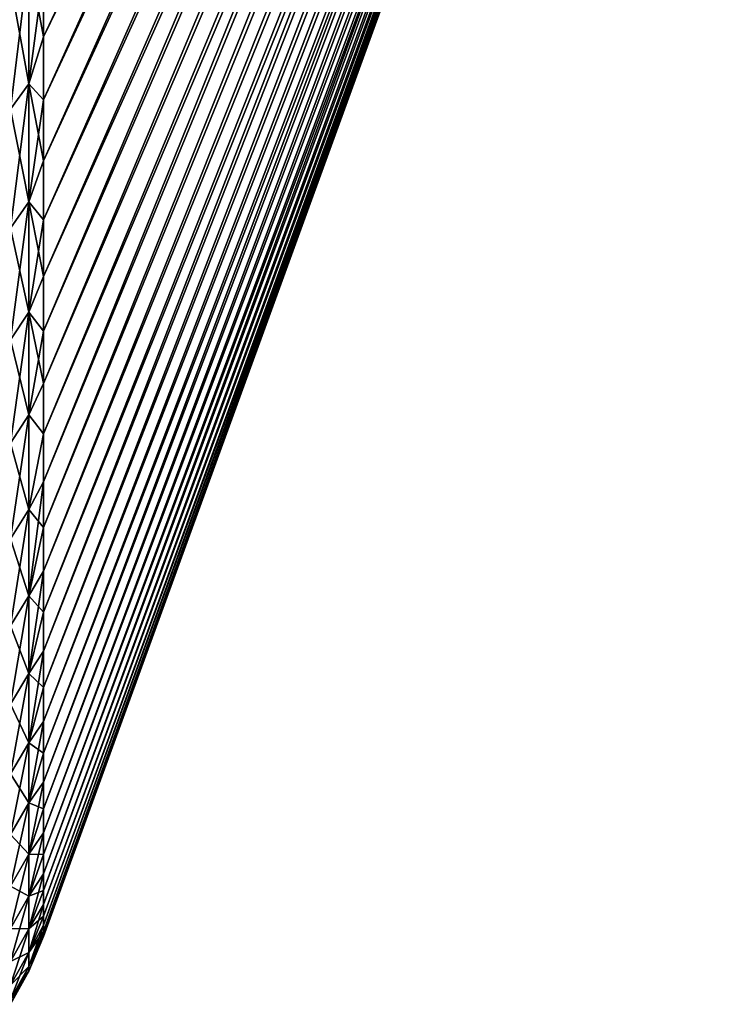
# Model space of a CAD drawing. Header units: metres. Extents: x -61 to 49, y -32 to 32.
# Tile 5 of 256: x -55.53 to -50.17, y -30.65 to -23. Entities that reach past the tile are written whole.
import ezdxf

# ---------------------------------------------------------------- set-up
doc = ezdxf.new("R2010")
doc.units = ezdxf.units.M
doc.layers.add('solid_K_27_40_10_000Y34', color=7, linetype='CONTINUOUS')

msp = doc.modelspace()

# ---------------------------------------------------------------- linework, layer by layer
at = {"layer": 'solid_K_27_40_10_000Y34'}
for points in [[(-55.347095, -23.623631, 18.697451), (-50.168861, -12.529755, 9.789314), (-50.168861, -12.18048, 10.220633)], [(-55.347095, -23.134371, 19.299519), (-55.347095, -23.623631, 18.697451), (-50.168861, -12.18048, 10.220633)], [(-55.347095, -22.62977, 19.888792), (-55.347095, -23.134371, 19.299519), (-50.168861, -12.18048, 10.220633)], [(-55.347095, -23.134371, -19.29952), (-50.168861, -12.180488, -10.220624), (-50.168861, -12.529761, -9.789305)], [(-55.347095, -23.134371, -19.29952), (-55.347095, -22.629772, -19.88879), (-50.168861, -12.180488, -10.220624)], [(-55.347095, -24.097225, 18.082983), (-50.168861, -12.863764, 9.346068), (-50.168861, -12.529755, 9.789314)], [(-55.347095, -23.623631, 18.697451), (-55.347095, -24.097225, 18.082983), (-50.168861, -12.529755, 9.789314)], [(-55.347095, -24.097221, -18.082989), (-50.168861, -12.529761, -9.789305), (-50.168861, -12.86377, -9.34606)], [(-55.347095, -23.623629, -18.697454), (-55.347095, -23.134371, -19.29952), (-50.168861, -12.529761, -9.789305)], [(-55.347095, -24.097221, -18.082989), (-55.347095, -23.623629, -18.697454), (-50.168861, -12.529761, -9.789305)], [(-55.347095, -24.55484, 17.456528), (-50.168861, -13.1821, 8.891437), (-50.168861, -12.863764, 9.346068)], [(-55.347095, -24.097225, 18.082983), (-55.347095, -24.55484, 17.456528), (-50.168861, -12.863764, 9.346068)], [(-55.347095, -24.554836, -17.456535), (-50.168861, -12.86377, -9.34606), (-50.168861, -13.182107, -8.891427)], [(-55.347095, -24.554836, -17.456535), (-55.347095, -24.097221, -18.082989), (-50.168861, -12.86377, -9.34606)], [(-55.347095, -25.420923, 16.169329), (-50.168861, -13.484377, 8.425971), (-50.168861, -13.1821, 8.891437)], [(-55.347095, -24.99617, 16.818504), (-55.347095, -25.420923, 16.169329), (-50.168861, -13.1821, 8.891437)], [(-55.347095, -24.55484, 17.456528), (-55.347095, -24.99617, 16.818504), (-50.168861, -13.1821, 8.891437)], [(-55.347095, -24.996166, -16.818508), (-50.168861, -13.182107, -8.891427), (-50.168861, -13.484383, -8.425961)], [(-55.347095, -24.996166, -16.818508), (-55.347095, -24.554836, -17.456535), (-50.168861, -13.182107, -8.891427)], [(-55.347095, -25.828819, 15.509437), (-50.168861, -13.770225, 7.950241), (-50.168861, -13.484377, 8.425971)], [(-55.347095, -25.420923, 16.169329), (-55.347095, -25.828819, 15.509437), (-50.168861, -13.484377, 8.425971)], [(-55.347095, -25.828819, -15.509438), (-50.168861, -13.484383, -8.425961), (-50.168861, -13.77023, -7.950231)], [(-55.347095, -25.420921, -16.169333), (-55.347095, -24.996166, -16.818508), (-50.168861, -13.484383, -8.425961)], [(-55.347095, -25.828819, -15.509438), (-55.347095, -25.420921, -16.169333), (-50.168861, -13.484383, -8.425961)], [(-55.347095, -26.592976, 14.159246), (-50.168861, -14.039296, 7.464823), (-50.168861, -13.770225, 7.950241)], [(-55.347095, -26.219589, 14.839262), (-55.347095, -26.592976, 14.159246), (-50.168861, -13.770225, 7.950241)], [(-55.347095, -25.828819, 15.509437), (-55.347095, -26.219589, 14.839262), (-50.168861, -13.770225, 7.950241)], [(-55.347095, -26.219591, -14.839261), (-50.168861, -13.77023, -7.950231), (-50.168861, -14.039301, -7.464814)], [(-55.347095, -26.219591, -14.839261), (-55.347095, -25.828819, -15.509438), (-50.168861, -13.77023, -7.950231)], [(-55.347095, -26.948729, 13.469842), (-50.168861, -14.291262, 6.970312), (-50.168861, -14.039296, 7.464823)], [(-55.347095, -26.592976, 14.159246), (-55.347095, -26.948729, 13.469842), (-50.168861, -14.039296, 7.464823)], [(-55.347095, -26.948729, -13.469841), (-50.168861, -14.039301, -7.464814), (-50.168861, -14.291266, -6.970302)], [(-55.347095, -26.592976, -14.159245), (-55.347095, -26.219591, -14.839261), (-50.168861, -14.039301, -7.464814)], [(-55.347095, -26.948729, -13.469841), (-55.347095, -26.592976, -14.159245), (-50.168861, -14.039301, -7.464814)], [(-55.347095, -27.286613, 12.771505), (-50.168861, -14.525816, 6.467309), (-50.168861, -14.291262, 6.970312)], [(-55.347095, -26.948729, 13.469842), (-55.347095, -27.286613, 12.771505), (-50.168861, -14.291262, 6.970312)], [(-55.347095, -27.286613, -12.771504), (-50.168861, -14.291266, -6.970302), (-50.168861, -14.525821, -6.467299)], [(-55.347095, -27.286613, -12.771504), (-55.347095, -26.948729, -13.469841), (-50.168861, -14.291266, -6.970302)], [(-55.347095, -27.907894, 11.349891), (-50.168861, -14.742673, 5.956426), (-50.168861, -14.525816, 6.467309)], [(-55.347095, -27.606405, 12.064698), (-55.347095, -27.907894, 11.349891), (-50.168861, -14.525816, 6.467309)], [(-55.347095, -27.286613, 12.771505), (-55.347095, -27.606405, 12.064698), (-50.168861, -14.525816, 6.467309)], [(-55.347095, -27.606405, -12.064698), (-50.168861, -14.525821, -6.467299), (-50.168861, -14.742678, -5.956415)], [(-55.347095, -27.606405, -12.064698), (-55.347095, -27.286613, -12.771504), (-50.168861, -14.525821, -6.467299)], [(-55.347095, -28.190878, 10.627558), (-50.168861, -14.941568, 5.438286), (-50.168861, -14.742673, 5.956426)], [(-55.347095, -27.907894, 11.349891), (-55.347095, -28.190878, 10.627558), (-50.168861, -14.742673, 5.956426)], [(-55.347095, -28.190878, -10.62756), (-50.168861, -14.742678, -5.956415), (-50.168861, -14.941572, -5.438275)], [(-55.347095, -27.907894, -11.349893), (-55.347095, -27.606405, -12.064698), (-50.168861, -14.742678, -5.956415)], [(-55.347095, -28.190878, -10.62756), (-55.347095, -27.907894, -11.349893), (-50.168861, -14.742678, -5.956415)], [(-55.347095, -28.45517, 9.898176), (-50.168861, -15.122259, 4.913521), (-50.168861, -14.941568, 5.438286)], [(-55.347095, -28.190878, 10.627558), (-55.347095, -28.45517, 9.898176), (-50.168861, -14.941568, 5.438286)], [(-55.347095, -28.455168, -9.89818), (-50.168861, -14.941572, -5.438275), (-50.168861, -15.122263, -4.91351)], [(-55.347095, -28.455168, -9.89818), (-55.347095, -28.190878, -10.62756), (-50.168861, -14.941572, -5.438275)], [(-55.347095, -28.926987, 8.420214), (-50.168861, -15.284527, 4.382769), (-50.168861, -15.122259, 4.913521)], [(-55.347095, -28.700594, 9.162232), (-55.347095, -28.926987, 8.420214), (-50.168861, -15.122259, 4.913521)], [(-55.347095, -28.45517, 9.898176), (-55.347095, -28.700594, 9.162232), (-50.168861, -15.122259, 4.913521)], [(-55.347095, -28.700592, -9.162236), (-50.168861, -15.122263, -4.91351), (-50.168861, -15.28453, -4.382758)], [(-55.347095, -28.700592, -9.162236), (-55.347095, -28.455168, -9.89818), (-50.168861, -15.122263, -4.91351)], [(-55.347095, -29.134199, 7.672612), (-50.168861, -15.428172, 3.846677), (-50.168861, -15.284527, 4.382769)], [(-55.347095, -28.926987, 8.420214), (-55.347095, -29.134199, 7.672612), (-50.168861, -15.284527, 4.382769)], [(-55.347095, -29.134199, -7.672615), (-50.168861, -15.28453, -4.382758), (-50.168861, -15.428175, -3.846666)], [(-55.347095, -28.926987, -8.420217), (-55.347095, -28.700592, -9.162236), (-50.168861, -15.28453, -4.382758)], [(-55.347095, -29.134199, -7.672615), (-55.347095, -28.926987, -8.420217), (-50.168861, -15.28453, -4.382758)], [(-55.347095, -29.322094, 6.919924), (-50.168861, -15.55302, 3.305899), (-50.168861, -15.428172, 3.846677)], [(-55.347095, -29.134199, 7.672612), (-55.347095, -29.322094, 6.919924), (-50.168861, -15.428172, 3.846677)], [(-55.347095, -29.322094, -6.919926), (-50.168861, -15.428175, -3.846666), (-50.168861, -15.553022, -3.305888)], [(-55.347095, -29.322094, -6.919926), (-55.347095, -29.134199, -7.672615), (-50.168861, -15.428175, -3.846666)], [(-55.347095, -29.639444, 5.401287), (-50.168861, -15.65892, 2.761093), (-50.168861, -15.55302, 3.305899)], [(-55.347095, -29.490547, 6.162648), (-55.347095, -29.639444, 5.401287), (-50.168861, -15.55302, 3.305899)], [(-55.347095, -29.322094, 6.919924), (-55.347095, -29.490547, 6.162648), (-50.168861, -15.55302, 3.305899)], [(-55.347095, -29.490547, -6.162649), (-50.168861, -15.553022, -3.305888), (-50.168861, -15.658922, -2.761082)], [(-55.347095, -29.490547, -6.162649), (-55.347095, -29.322094, -6.919926), (-50.168861, -15.553022, -3.305888)], [(-55.347095, -29.76869, 4.636345), (-50.168861, -15.745742, 2.212923), (-50.168861, -15.65892, 2.761093)], [(-55.347095, -29.639444, 5.401287), (-55.347095, -29.76869, 4.636345), (-50.168861, -15.65892, 2.761093)], [(-55.347095, -29.76869, -4.636345), (-50.168861, -15.658922, -2.761082), (-50.168861, -15.745744, -2.212912)], [(-55.347095, -29.639444, -5.401287), (-55.347095, -29.490547, -6.162649), (-50.168861, -15.658922, -2.761082)], [(-55.347095, -29.76869, -4.636345), (-55.347095, -29.639444, -5.401287), (-50.168861, -15.658922, -2.761082)], [(-55.347095, -29.878197, 3.868329), (-50.168861, -15.81338, 1.662057), (-50.168861, -15.745742, 2.212923)], [(-55.347095, -29.76869, 4.636345), (-55.347095, -29.878197, 3.868329), (-50.168861, -15.745742, 2.212923)], [(-55.347095, -29.878197, -3.868329), (-50.168861, -15.745744, -2.212912), (-50.168861, -15.813381, -1.662046)], [(-55.347095, -29.878197, -3.868329), (-55.347095, -29.76869, -4.636345), (-50.168861, -15.745744, -2.212912)], [(-55.347095, -30.037718, 2.32511), (-50.168861, -15.861752, 1.109166), (-50.168861, -15.81338, 1.662057)], [(-55.347095, -29.967892, 3.097747), (-55.347095, -30.037718, 2.32511), (-50.168861, -15.81338, 1.662057)], [(-55.347095, -29.878197, 3.868329), (-55.347095, -29.967892, 3.097747), (-50.168861, -15.81338, 1.662057)], [(-55.347095, -29.967892, -3.097748), (-50.168861, -15.813381, -1.662046), (-50.168861, -15.861753, -1.109155)], [(-55.347095, -29.967892, -3.097748), (-55.347095, -29.878197, -3.868329), (-50.168861, -15.813381, -1.662046)], [(-55.347095, -30.087626, 1.550931), (-50.168861, -15.890799, 0.554924), (-50.168861, -15.861752, 1.109166)], [(-55.347095, -30.037718, 2.32511), (-55.347095, -30.087626, 1.550931), (-50.168861, -15.861752, 1.109166)], [(-55.347095, -30.087626, -1.550933), (-50.168861, -15.861753, -1.109155), (-50.168861, -15.890799, -0.554913)], [(-55.347095, -30.037716, -2.325112), (-55.347095, -29.967892, -3.097748), (-50.168861, -15.861753, -1.109155)], [(-55.347095, -30.087626, -1.550933), (-55.347095, -30.037716, -2.325112), (-50.168861, -15.861753, -1.109155)], [(-55.347095, -30.127571, -0.000002), (-50.168861, -15.900485, 0.000006), (-50.168861, -15.890799, 0.554924)], [(-55.347095, -30.117584, 0.775722), (-55.347095, -30.127571, -0.000002), (-50.168861, -15.890799, 0.554924)], [(-55.347095, -30.087626, 1.550931), (-55.347095, -30.117584, 0.775722), (-50.168861, -15.890799, 0.554924)], [(-55.347095, -30.117584, -0.775725), (-50.168861, -15.890799, -0.554913), (-50.168861, -15.900485, 0.000006)], [(-55.347095, -30.117584, -0.775725), (-55.347095, -30.087626, -1.550933), (-50.168861, -15.890799, -0.554913)], [(-55.347095, -30.127571, -0.000002), (-55.347095, -30.117584, -0.775725), (-50.168861, -15.900485, 0.000006)], [(-55.603855, -22.71307, -20.585926), (-55.461613, -22.522955, -20.413616), (-55.461613, -23.497473, -19.283878)], [(-55.603855, -23.695814, 19.446651), (-55.461613, -23.497473, 19.283878), (-55.461613, -22.522955, 20.413616)], [(-55.603855, -22.71307, 20.585926), (-55.603855, -23.695814, 19.446651), (-55.461613, -22.522955, 20.413616)], [(-55.461613, -22.522955, -20.413616), (-55.347095, -22.629772, -19.88879), (-55.347095, -23.134371, -19.29952)], [(-55.461613, -23.497473, -19.283878), (-55.461613, -22.522955, -20.413616), (-55.347095, -23.134371, -19.29952)], [(-55.461613, -22.522955, 20.413616), (-55.461613, -23.497473, 19.283878), (-55.347095, -22.62977, 19.888792)], [(-55.461613, -23.497473, 19.283878), (-55.347095, -23.134371, 19.299519), (-55.347095, -22.62977, 19.888792)], [(-55.603855, -23.695814, -19.446651), (-55.603855, -22.71307, -20.585926), (-55.461613, -23.497473, -19.283878)], [(-55.461613, -23.497473, -19.283878), (-55.347095, -23.134371, -19.29952), (-55.347095, -23.623629, -18.697454)], [(-55.461613, -23.497473, 19.283878), (-55.347095, -23.623631, 18.697451), (-55.347095, -23.134371, 19.299519)], [(-55.603855, -23.695814, -19.446651), (-55.461613, -23.497473, -19.283878), (-55.461613, -24.415384, -18.107683)], [(-55.603855, -24.621473, 18.260529), (-55.461613, -24.415384, 18.107683), (-55.461613, -23.497473, 19.283878)], [(-55.603855, -23.695814, 19.446651), (-55.603855, -24.621473, 18.260529), (-55.461613, -23.497473, 19.283878)], [(-55.461613, -23.497473, -19.283878), (-55.347095, -23.623629, -18.697454), (-55.347095, -24.097221, -18.082989)], [(-55.461613, -24.415384, -18.107683), (-55.461613, -23.497473, -19.283878), (-55.347095, -24.097221, -18.082989)], [(-55.461613, -23.497473, 19.283878), (-55.461613, -24.415384, 18.107683), (-55.347095, -23.623631, 18.697451)], [(-55.461613, -24.415384, 18.107683), (-55.347095, -24.097225, 18.082983), (-55.347095, -23.623631, 18.697451)], [(-55.603855, -24.621473, -18.260529), (-55.603855, -23.695814, -19.446651), (-55.461613, -24.415384, -18.107683)], [(-55.461613, -24.415384, -18.107683), (-55.347095, -24.097221, -18.082989), (-55.347095, -24.554836, -17.456535)], [(-55.461613, -24.415384, 18.107683), (-55.347095, -24.55484, 17.456528), (-55.347095, -24.097225, 18.082983)], [(-55.603855, -24.621473, -18.260529), (-55.461613, -24.415384, -18.107683), (-55.461613, -25.274477, -16.887865)], [(-55.603855, -25.487818, 17.030415), (-55.461613, -25.274477, 16.887865), (-55.461613, -24.415384, 18.107683)], [(-55.603855, -24.621473, 18.260529), (-55.603855, -25.487818, 17.030415), (-55.461613, -24.415384, 18.107683)], [(-55.461613, -24.415384, -18.107683), (-55.347095, -24.554836, -17.456535), (-55.347095, -24.996166, -16.818508)], [(-55.461613, -25.274477, -16.887865), (-55.461613, -24.415384, -18.107683), (-55.347095, -24.996166, -16.818508)], [(-55.461613, -24.415384, 18.107683), (-55.461613, -25.274477, 16.887865), (-55.347095, -24.55484, 17.456528)], [(-55.461613, -25.274477, 16.887865), (-55.347095, -24.99617, 16.818504), (-55.347095, -24.55484, 17.456528)], [(-55.603855, -25.487818, -17.030415), (-55.603855, -24.621473, -18.260529), (-55.461613, -25.274477, -16.887865)], [(-55.461613, -25.274477, -16.887865), (-55.347095, -24.996166, -16.818508), (-55.347095, -25.420921, -16.169333)], [(-55.461613, -25.274477, 16.887865), (-55.347095, -25.420923, 16.169329), (-55.347095, -24.99617, 16.818504)], [(-55.603855, -25.487818, -17.030415), (-55.461613, -25.274477, -16.887865), (-55.461613, -26.072681, -15.627363)], [(-55.603855, -26.292759, 15.759274), (-55.461613, -26.072681, 15.627363), (-55.461613, -25.274477, 16.887865)], [(-55.603855, -25.487818, 17.030415), (-55.603855, -26.292759, 15.759274), (-55.461613, -25.274477, 16.887865)], [(-55.461613, -25.274477, -16.887865), (-55.347095, -25.420921, -16.169333), (-55.347095, -25.828819, -15.509438)], [(-55.461613, -26.072681, -15.627363), (-55.461613, -25.274477, -16.887865), (-55.347095, -25.828819, -15.509438)], [(-55.461613, -25.274477, 16.887865), (-55.461613, -26.072681, 15.627363), (-55.347095, -25.420923, 16.169329)], [(-55.461613, -26.072681, 15.627363), (-55.347095, -25.828819, 15.509437), (-55.347095, -25.420923, 16.169329)], [(-55.603855, -26.292759, -15.759274), (-55.603855, -25.487818, -17.030415), (-55.461613, -26.072681, -15.627363)], [(-55.461613, -26.072681, -15.627363), (-55.347095, -25.828819, -15.509438), (-55.347095, -26.219591, -14.839261)], [(-55.461613, -26.072681, 15.627363), (-55.347095, -26.219589, 14.839262), (-55.347095, -25.828819, 15.509437)], [(-55.603855, -26.292759, -15.759274), (-55.461613, -26.072681, -15.627363), (-55.461613, -26.808073, -14.329214)], [(-55.603855, -27.034359, 14.450167), (-55.461613, -26.808073, 14.329214), (-55.461613, -26.072681, 15.627363)], [(-55.603855, -26.292759, 15.759274), (-55.603855, -27.034359, 14.450167), (-55.461613, -26.072681, 15.627363)], [(-55.461613, -26.808073, -14.329214), (-55.461613, -26.072681, -15.627363), (-55.347095, -26.219591, -14.839261)], [(-55.461613, -26.072681, 15.627363), (-55.461613, -26.808073, 14.329214), (-55.347095, -26.219589, 14.839262)], [(-55.461613, -26.808073, 14.329214), (-55.347095, -26.592976, 14.159246), (-55.347095, -26.219589, 14.839262)], [(-55.461613, -26.808073, -14.329214), (-55.347095, -26.219591, -14.839261), (-55.347095, -26.592976, -14.159245)], [(-55.603855, -27.034359, -14.450167), (-55.603855, -26.292759, -15.759274), (-55.461613, -26.808073, -14.329214)], [(-55.461613, -26.808073, -14.329214), (-55.347095, -26.592976, -14.159245), (-55.347095, -26.948729, -13.469841)], [(-55.461613, -27.478884, 12.996544), (-55.347095, -26.948729, 13.469842), (-55.347095, -26.592976, 14.159246)], [(-55.461613, -26.808073, 14.329214), (-55.461613, -27.478884, 12.996544), (-55.347095, -26.592976, 14.159246)], [(-55.603855, -27.034359, -14.450167), (-55.461613, -26.808073, -14.329214), (-55.461613, -27.478884, -12.996544)], [(-55.603855, -27.710831, 13.106247), (-55.461613, -27.478884, 12.996544), (-55.461613, -26.808073, 14.329214)], [(-55.603855, -27.034359, 14.450167), (-55.603855, -27.710831, 13.106247), (-55.461613, -26.808073, 14.329214)], [(-55.461613, -27.478884, -12.996544), (-55.461613, -26.808073, -14.329214), (-55.347095, -26.948729, -13.469841)], [(-55.461613, -27.478884, -12.996544), (-55.347095, -26.948729, -13.469841), (-55.347095, -27.286613, -12.771504)], [(-55.461613, -27.478884, 12.996544), (-55.347095, -27.286613, 12.771505), (-55.347095, -26.948729, 13.469842)], [(-55.603855, -27.710831, -13.106247), (-55.603855, -27.034359, -14.450167), (-55.461613, -27.478884, -12.996544)], [(-55.461613, -27.478884, -12.996544), (-55.347095, -27.286613, -12.771504), (-55.347095, -27.606405, -12.064698)], [(-55.461613, -28.083494, 11.632564), (-55.347095, -27.606405, 12.064698), (-55.347095, -27.286613, 12.771505)], [(-55.461613, -27.478884, 12.996544), (-55.461613, -28.083494, 11.632564), (-55.347095, -27.286613, 12.771505)], [(-55.603855, -27.710831, -13.106247), (-55.461613, -27.478884, -12.996544), (-55.461613, -28.083494, -11.632564)], [(-55.603855, -28.320545, 11.730754), (-55.461613, -28.083494, 11.632564), (-55.461613, -27.478884, 12.996544)], [(-55.603855, -27.710831, 13.106247), (-55.603855, -28.320545, 11.730754), (-55.461613, -27.478884, 12.996544)], [(-55.461613, -28.083494, -11.632564), (-55.461613, -27.478884, -12.996544), (-55.347095, -27.606405, -12.064698)], [(-55.461613, -28.083494, -11.632564), (-55.347095, -27.606405, -12.064698), (-55.347095, -27.907894, -11.349893)], [(-55.461613, -28.083494, 11.632564), (-55.347095, -27.907894, 11.349891), (-55.347095, -27.606405, 12.064698)], [(-55.603855, -28.320545, -11.730754), (-55.603855, -27.710831, -13.106247), (-55.461613, -28.083494, -11.632564)], [(-55.461613, -28.083494, -11.632564), (-55.347095, -27.907894, -11.349893), (-55.347095, -28.190878, -10.62756)], [(-55.461613, -28.620449, 10.240561), (-55.347095, -28.190878, 10.627558), (-55.347095, -27.907894, 11.349891)], [(-55.461613, -28.083494, 11.632564), (-55.461613, -28.620449, 10.240561), (-55.347095, -27.907894, 11.349891)], [(-55.603855, -28.320545, -11.730754), (-55.461613, -28.083494, -11.632564), (-55.461613, -28.620449, -10.240561)], [(-55.603855, -28.862034, 10.327001), (-55.461613, -28.620449, 10.240561), (-55.461613, -28.083494, 11.632564)], [(-55.603855, -28.320545, 11.730754), (-55.603855, -28.862034, 10.327001), (-55.461613, -28.083494, 11.632564)], [(-55.461613, -28.620449, -10.240561), (-55.461613, -28.083494, -11.632564), (-55.347095, -28.190878, -10.62756)], [(-55.461613, -28.620449, -10.240561), (-55.347095, -28.190878, -10.62756), (-55.347095, -28.455168, -9.89818)], [(-55.461613, -28.620449, 10.240561), (-55.347095, -28.45517, 9.898176), (-55.347095, -28.190878, 10.627558)], [(-55.603855, -28.862034, -10.327001), (-55.603855, -28.320545, -11.730754), (-55.461613, -28.620449, -10.240561)], [(-55.461613, -28.620449, -10.240561), (-55.347095, -28.455168, -9.89818), (-55.347095, -28.700592, -9.162236)], [(-55.461613, -29.088455, 8.823886), (-55.347095, -28.700594, 9.162232), (-55.347095, -28.45517, 9.898176)], [(-55.461613, -28.620449, 10.240561), (-55.461613, -29.088455, 8.823886), (-55.347095, -28.45517, 9.898176)], [(-55.603855, -28.862034, -10.327001), (-55.461613, -28.620449, -10.240561), (-55.461613, -29.088455, -8.823886)], [(-55.603855, -29.33399, 8.898369), (-55.461613, -29.088455, 8.823886), (-55.461613, -28.620449, 10.240561)], [(-55.603855, -28.862034, 10.327001), (-55.603855, -29.33399, 8.898369), (-55.461613, -28.620449, 10.240561)], [(-55.461613, -29.088455, -8.823886), (-55.461613, -28.620449, -10.240561), (-55.347095, -28.700592, -9.162236)], [(-55.461613, -29.088455, -8.823886), (-55.347095, -28.700592, -9.162236), (-55.347095, -28.926987, -8.420217)], [(-55.461613, -29.088455, 8.823886), (-55.347095, -28.926987, 8.420214), (-55.347095, -28.700594, 9.162232)], [(-55.603855, -29.33399, -8.898369), (-55.603855, -28.862034, -10.327001), (-55.461613, -29.088455, -8.823886)], [(-55.461613, -29.088455, -8.823886), (-55.347095, -28.926987, -8.420217), (-55.347095, -29.134199, -7.672615)], [(-55.461613, -29.486383, 7.385955), (-55.347095, -29.134199, 7.672612), (-55.347095, -28.926987, 8.420214)], [(-55.461613, -29.088455, 8.823886), (-55.461613, -29.486383, 7.385955), (-55.347095, -28.926987, 8.420214)], [(-55.603855, -29.33399, -8.898369), (-55.461613, -29.088455, -8.823886), (-55.461613, -29.486383, -7.385955)], [(-55.603855, -29.735277, 7.448299), (-55.461613, -29.486383, 7.385955), (-55.461613, -29.088455, 8.823886)], [(-55.603855, -29.33399, 8.898369), (-55.603855, -29.735277, 7.448299), (-55.461613, -29.088455, 8.823886)], [(-55.461613, -29.486383, -7.385955), (-55.461613, -29.088455, -8.823886), (-55.347095, -29.134199, -7.672615)], [(-55.461613, -29.486383, -7.385955), (-55.347095, -29.134199, -7.672615), (-55.347095, -29.322094, -6.919926)], [(-55.461613, -29.486383, 7.385955), (-55.347095, -29.322094, 6.919924), (-55.347095, -29.134199, 7.672612)], [(-55.603855, -29.735277, -7.448299), (-55.603855, -29.33399, -8.898369), (-55.461613, -29.486383, -7.385955)], [(-55.461613, -29.486383, -7.385955), (-55.347095, -29.322094, -6.919926), (-55.347095, -29.490547, -6.162649)], [(-55.461613, -29.813278, 5.93023), (-55.347095, -29.490547, 6.162648), (-55.347095, -29.322094, 6.919924)], [(-55.461613, -29.486383, 7.385955), (-55.461613, -29.813278, 5.93023), (-55.347095, -29.322094, 6.919924)], [(-55.603855, -29.735277, -7.448299), (-55.461613, -29.486383, -7.385955), (-55.461613, -29.813278, -5.93023)], [(-55.603855, -30.064932, 5.980287), (-55.461613, -29.813278, 5.93023), (-55.461613, -29.486383, 7.385955)], [(-55.603855, -29.735277, 7.448299), (-55.603855, -30.064932, 5.980287), (-55.461613, -29.486383, 7.385955)], [(-55.461613, -29.813278, -5.93023), (-55.461613, -29.486383, -7.385955), (-55.347095, -29.490547, -6.162649)], [(-55.461613, -29.813278, -5.93023), (-55.347095, -29.490547, -6.162649), (-55.347095, -29.639444, -5.401287)], [(-55.461613, -29.813278, 5.93023), (-55.347095, -29.639444, 5.401287), (-55.347095, -29.490547, 6.162648)], [(-55.461613, -29.813278, -5.93023), (-55.347095, -29.639444, -5.401287), (-55.347095, -29.76869, -4.636345)], [(-55.461613, -30.06835, 4.460218), (-55.347095, -29.76869, 4.636345), (-55.347095, -29.639444, 5.401287)], [(-55.461613, -29.813278, 5.93023), (-55.461613, -30.06835, 4.460218), (-55.347095, -29.639444, 5.401287)], [(-55.603855, -30.064932, -5.980287), (-55.603855, -29.735277, -7.448299), (-55.461613, -29.813278, -5.93023)], [(-55.461613, -30.06835, -4.460218), (-55.347095, -29.76869, -4.636345), (-55.347095, -29.878197, -3.868329)], [(-55.461613, -30.06835, -4.460218), (-55.461613, -29.813278, -5.93023), (-55.347095, -29.76869, -4.636345)], [(-55.461613, -30.06835, 4.460218), (-55.347095, -29.878197, 3.868329), (-55.347095, -29.76869, 4.636345)], [(-55.603855, -30.064932, -5.980287), (-55.461613, -29.813278, -5.93023), (-55.461613, -30.06835, -4.460218)], [(-55.603855, -30.322155, 4.497867), (-55.461613, -30.06835, 4.460218), (-55.461613, -29.813278, 5.93023)], [(-55.603855, -30.064932, 5.980287), (-55.603855, -30.322155, 4.497867), (-55.461613, -29.813278, 5.93023)], [(-55.461613, -30.06835, -4.460218), (-55.347095, -29.878197, -3.868329), (-55.347095, -29.967892, -3.097748)], [(-55.461613, -30.250982, 2.979462), (-55.347095, -29.967892, 3.097747), (-55.347095, -29.878197, 3.868329)], [(-55.461613, -30.06835, 4.460218), (-55.461613, -30.250982, 2.979462), (-55.347095, -29.878197, 3.868329)], [(-55.461613, -30.250982, -2.979462), (-55.347095, -29.967892, -3.097748), (-55.347095, -30.037716, -2.325112)], [(-55.461613, -30.250982, -2.979462), (-55.461613, -30.06835, -4.460218), (-55.347095, -29.967892, -3.097748)], [(-55.461613, -30.250982, 2.979462), (-55.347095, -30.037718, 2.32511), (-55.347095, -29.967892, 3.097747)], [(-55.603855, -30.322155, -4.497867), (-55.603855, -30.064932, -5.980287), (-55.461613, -30.06835, -4.460218)], [(-55.603855, -30.322155, -4.497867), (-55.461613, -30.06835, -4.460218), (-55.461613, -30.250982, -2.979462)], [(-55.603855, -30.50633, 3.004611), (-55.461613, -30.250982, 2.979462), (-55.461613, -30.06835, 4.460218)], [(-55.603855, -30.322155, 4.497867), (-55.603855, -30.50633, 3.004611), (-55.461613, -30.06835, 4.460218)], [(-55.461613, -30.250982, -2.979462), (-55.347095, -30.037716, -2.325112), (-55.347095, -30.087626, -1.550933)], [(-55.461613, -30.360739, 1.491527), (-55.347095, -30.087626, 1.550931), (-55.347095, -30.037718, 2.32511)], [(-55.461613, -30.250982, 2.979462), (-55.461613, -30.360739, 1.491527), (-55.347095, -30.037718, 2.32511)], [(-55.461613, -30.360739, -1.491527), (-55.347095, -30.087626, -1.550933), (-55.347095, -30.117584, -0.775725)], [(-55.461613, -30.360739, -1.491527), (-55.461613, -30.250982, -2.979462), (-55.347095, -30.087626, -1.550933)], [(-55.461613, -30.360739, 1.491527), (-55.347095, -30.117584, 0.775722), (-55.347095, -30.087626, 1.550931)], [(-55.461613, -30.360739, -1.491527), (-55.347095, -30.117584, -0.775725), (-55.347095, -30.127571, -0.000002)], [(-55.461613, -30.397354), (-55.347095, -30.127571, -0.000002), (-55.347095, -30.117584, 0.775722)], [(-55.461613, -30.360739, 1.491527), (-55.461613, -30.397354), (-55.347095, -30.117584, 0.775722)], [(-55.461613, -30.397354), (-55.461613, -30.360739, -1.491527), (-55.347095, -30.127571, -0.000002)], [(-55.603855, -30.50633, -3.004611), (-55.461613, -30.250982, -2.979462), (-55.461613, -30.360739, -1.491527)], [(-55.603855, -30.50633, -3.004611), (-55.603855, -30.322155, -4.497867), (-55.461613, -30.250982, -2.979462)], [(-55.603855, -30.617014, 1.504117), (-55.461613, -30.360739, 1.491527), (-55.461613, -30.250982, 2.979462)], [(-55.603855, -30.50633, 3.004611), (-55.603855, -30.617014, 1.504117), (-55.461613, -30.250982, 2.979462)], [(-55.603855, -30.617014, -1.504117), (-55.461613, -30.360739, -1.491527), (-55.461613, -30.397354)], [(-55.603855, -30.617014, -1.504117), (-55.603855, -30.50633, -3.004611), (-55.461613, -30.360739, -1.491527)], [(-55.603855, -30.653938), (-55.461613, -30.397354), (-55.461613, -30.360739, 1.491527)], [(-55.603855, -30.617014, 1.504117), (-55.603855, -30.653938), (-55.461613, -30.360739, 1.491527)], [(-55.603855, -30.653938), (-55.603855, -30.617014, -1.504117), (-55.461613, -30.397354)]]:
    msp.add_3dface(points, dxfattribs=at)

doc.saveas('drawing.dxf')
